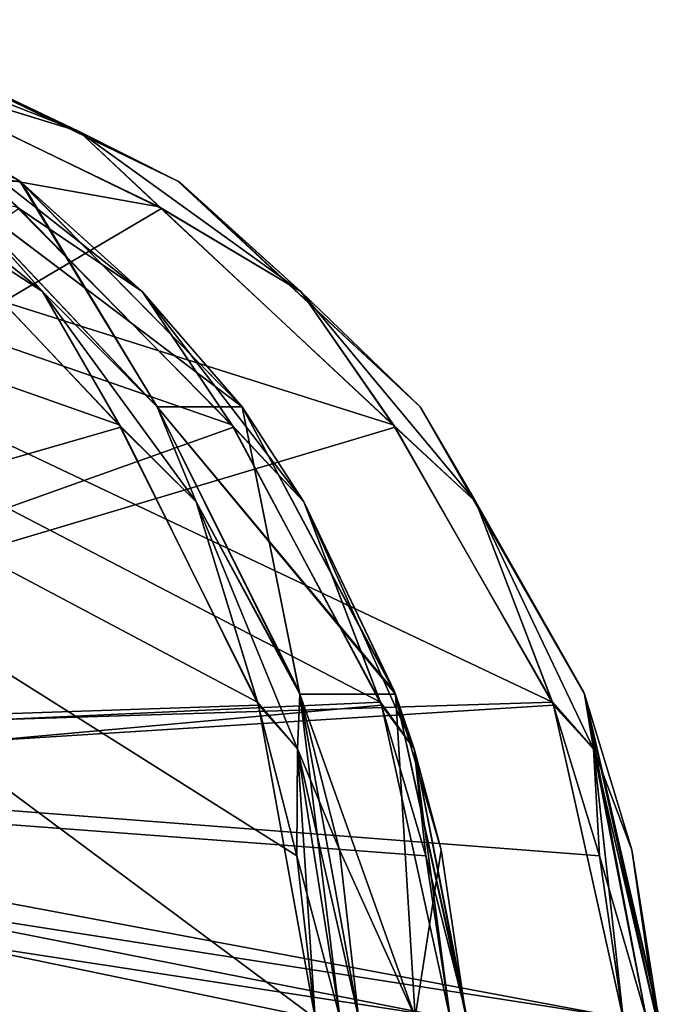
# Model space of a CAD drawing. Header units: millimetres. Extents: x -53 to 54, y -61 to 48.
# Tile 86 of 86: x 16.49 to 22.28, y 38.82 to 47.71. Entities that reach past the tile are written whole.
import ezdxf

# ---------------------------------------------------------------- set-up
doc = ezdxf.new("R2010")
doc.units = ezdxf.units.MM
doc.header["$LTSCALE"] = 65.185185
for name, color, linetype in [('10', 7, 'CONTINUOUS'), ('11', 7, 'CONTINUOUS'), ('12', 7, 'CONTINUOUS'), ('191', 7, 'CONTINUOUS'), ('194', 7, 'CONTINUOUS'), ('199', 7, 'CONTINUOUS'), ('202', 7, 'CONTINUOUS'), ('206', 7, 'CONTINUOUS'), ('211', 7, 'CONTINUOUS'), ('26', 7, 'CONTINUOUS'), ('27', 7, 'CONTINUOUS'), ('31', 7, 'CONTINUOUS'), ('9', 7, 'CONTINUOUS')]:
    doc.layers.add(name, color=color, linetype=linetype)

msp = doc.modelspace()

# ---------------------------------------------------------------- linework, layer by layer
at = {"layer": '10', "color": 7, "linetype": 'Continuous', "true_color": 0xe0f2ff}
for points in [[(19.8696, 44.0543, -1.1723), (21.3097, 41.549, -1.2817), (8.2844, 47.7131, -1.0125), (19.8696, 44.0543, -1.1723)], [(8.2844, 47.7131, -1.0125), (21.3097, 41.549, -1.2817), (8.804, 41.1536, -1.2989), (8.2844, 47.7131, -1.0125)], [(17.7538, 46.0226, -1.0863), (19.8696, 44.0543, -1.1723), (8.2844, 47.7131, -1.0125), (17.7538, 46.0226, -1.0863)], [(15.1495, 47.2796, -1.0315), (17.7538, 46.0226, -1.0863), (8.2844, 47.7131, -1.0125), (15.1495, 47.2796, -1.0315)], [(21.3097, 41.549, -1.2817), (21.7336, 40.1622, -1.3422), (8.804, 41.1536, -1.2989), (21.3097, 41.549, -1.2817)], [(21.7336, 40.1622, -1.3422), (21.9479, 38.6944, -1.4063), (8.804, 41.1536, -1.2989), (21.7336, 40.1622, -1.3422)], [(8.804, 41.1536, -1.2989), (21.9479, 38.6944, -1.4063), (9.4518, 32.9344, -1.6578), (8.804, 41.1536, -1.2989)]]:
    msp.add_3dface(points, dxfattribs=at)
at = {"layer": '11', "color": 7, "linetype": 'Continuous', "true_color": 0xe0f2ff}
for points in [[(16.4888, 46.0063, -6.7341), (8.5538, 40.5095, -2.6464), (18.4271, 44.0317, -7.5718), (16.4888, 46.0063, -6.7341)], [(18.4271, 44.0317, -7.5718), (8.5538, 40.5095, -2.6464), (19.7652, 41.5224, -8.0946), (18.4271, 44.0317, -7.5718)], [(19.7652, 41.5224, -8.0946), (8.5538, 40.5095, -2.6464), (20.3845, 38.6944, -8.2558), (19.7652, 41.5224, -8.0946)], [(8.5538, 40.5095, -2.6464), (9.235, 32.9344, -2.6074), (20.3845, 38.6944, -8.2558), (8.5538, 40.5095, -2.6464)]]:
    msp.add_3dface(points, dxfattribs=at)
at = {"layer": '12', "color": 7, "linetype": 'Continuous', "true_color": 0xe0f2ff}
for points in [[(7.6349, 36.0438, -5.3661), (7.0247, 47.7131, -4.5067), (19.1642, 38.6944, -10.7899), (7.6349, 36.0438, -5.3661)], [(17.3933, 44.0543, -9.6773), (7.0247, 47.7131, -4.5067), (15.5243, 46.0226, -8.6818), (17.3933, 44.0543, -9.6773)], [(18.6433, 41.549, -10.4006), (7.0247, 47.7131, -4.5067), (17.3933, 44.0543, -9.6773), (18.6433, 41.549, -10.4006)], [(18.999, 40.1622, -10.6392), (7.0247, 47.7131, -4.5067), (18.6433, 41.549, -10.4006), (18.999, 40.1622, -10.6392)], [(19.1642, 38.6944, -10.7899), (7.0247, 47.7131, -4.5067), (18.999, 40.1622, -10.6392), (19.1642, 38.6944, -10.7899)]]:
    msp.add_3dface(points, dxfattribs=at)
at = {"layer": '191', "color": 7, "linetype": 'Continuous', "true_color": 0xe0f2ff}
for points in [[(15.8055, 46.2556, 8.493), (14.9233, 46.7039, 8.2669), (16.7014, 45.2573, 9.1932), (15.8055, 46.2556, 8.493)], [(14.9233, 46.7039, 8.2669), (15.5455, 46.0063, 8.6928), (16.7014, 45.2573, 9.1932), (14.9233, 46.7039, 8.2669)], [(15.8252, 46.2404, 8.5033), (15.8055, 46.2556, 8.493), (16.7014, 45.2573, 9.1932), (15.8252, 46.2404, 8.5033)], [(17.7385, 44.2161, 9.5229), (15.8252, 46.2404, 8.5033), (16.7014, 45.2573, 9.1932), (17.7385, 44.2161, 9.5229)], [(15.5455, 46.0063, 8.6928), (17.409, 44.0317, 9.686), (16.7014, 45.2573, 9.1932), (15.5455, 46.0063, 8.6928)], [(16.7014, 45.2573, 9.1932), (17.409, 44.0317, 9.686), (18.0909, 43.3594, 9.9544), (16.7014, 45.2573, 9.1932)], [(17.7385, 44.2161, 9.5229), (16.7014, 45.2573, 9.1932), (18.0909, 43.3594, 9.9544), (17.7385, 44.2161, 9.5229)], [(19.0276, 41.6198, 10.2686), (17.7385, 44.2161, 9.5229), (18.0909, 43.3594, 9.9544), (19.0276, 41.6198, 10.2686)], [(17.409, 44.0317, 9.686), (18.6521, 41.5224, 10.4062), (18.0909, 43.3594, 9.9544), (17.409, 44.0317, 9.686)], [(18.0909, 43.3594, 9.9544), (18.6521, 41.5224, 10.4062), (19.005, 41.1287, 10.5027), (18.0909, 43.3594, 9.9544)], [(19.0276, 41.6198, 10.2686), (18.0909, 43.3594, 9.9544), (19.005, 41.1287, 10.5027), (19.0276, 41.6198, 10.2686)], [(19.387, 38.7048, 10.8041), (19.0276, 41.6198, 10.2686), (19.005, 41.1287, 10.5027), (19.387, 38.7048, 10.8041)], [(19.557, 38.7023, 10.6631), (19.0276, 41.6198, 10.2686), (19.387, 38.7048, 10.8041), (19.557, 38.7023, 10.6631)], [(18.6521, 41.5224, 10.4062), (19.1642, 38.6944, 10.7899), (19.005, 41.1287, 10.5027), (18.6521, 41.5224, 10.4062)], [(19.1642, 38.6944, 10.7899), (19.387, 38.7048, 10.8041), (19.005, 41.1287, 10.5027), (19.1642, 38.6944, 10.7899)]]:
    msp.add_3dface(points, dxfattribs=at)
at = {"layer": '194', "color": 7, "linetype": 'Continuous', "true_color": 0xe0f2ff}
for points in [[(14.732, 47.6089, 0.9337), (15.1769, 47.2711, 1.0318), (17.0323, 46.7039, 0.9732), (14.732, 47.6089, 0.9337)], [(15.2295, 47.5557, 0.7359), (14.732, 47.6089, 0.9337), (17.0323, 46.7039, 0.9732), (15.2295, 47.5557, 0.7359)], [(15.2663, 47.5443, 0.7364), (15.2295, 47.5557, 0.7359), (17.0323, 46.7039, 0.9732), (15.2663, 47.5443, 0.7364)], [(17.9253, 46.2556, 0.7942), (15.2663, 47.5443, 0.7364), (17.0323, 46.7039, 0.9732), (17.9253, 46.2556, 0.7942)], [(15.1769, 47.2711, 1.0318), (17.7777, 46.0063, 1.087), (17.0323, 46.7039, 0.9732), (15.1769, 47.2711, 1.0318)], [(17.0323, 46.7039, 0.9732), (17.7777, 46.0063, 1.087), (19.0362, 45.2573, 1.0364), (17.0323, 46.7039, 0.9732)], [(17.9253, 46.2556, 0.7942), (17.0323, 46.7039, 0.9732), (19.0362, 45.2573, 1.0364), (17.9253, 46.2556, 0.7942)], [(17.9475, 46.2404, 0.7949), (17.9253, 46.2556, 0.7942), (19.0362, 45.2573, 1.0364), (17.9475, 46.2404, 0.7949)], [(20.1136, 44.2161, 0.8834), (17.9475, 46.2404, 0.7949), (19.0362, 45.2573, 1.0364), (20.1136, 44.2161, 0.8834)], [(17.7777, 46.0063, 1.087), (19.8876, 44.0317, 1.1733), (19.0362, 45.2573, 1.0364), (17.7777, 46.0063, 1.087)], [(19.0362, 45.2573, 1.0364), (19.8876, 44.0317, 1.1733), (20.6183, 43.3594, 1.1192), (19.0362, 45.2573, 1.0364)], [(20.1136, 44.2161, 0.8834), (19.0362, 45.2573, 1.0364), (20.6183, 43.3594, 1.1192), (20.1136, 44.2161, 0.8834)], [(21.5986, 41.6198, 0.9959), (20.1136, 44.2161, 0.8834), (20.6183, 43.3594, 1.1192), (21.5986, 41.6198, 0.9959)], [(19.8876, 44.0317, 1.1733), (21.32, 41.5224, 1.2828), (20.6183, 43.3594, 1.1192), (19.8876, 44.0317, 1.1733)], [(20.6183, 43.3594, 1.1192), (21.32, 41.5224, 1.2828), (21.6799, 41.1287, 1.2166), (20.6183, 43.3594, 1.1192)], [(21.5986, 41.6198, 0.9959), (20.6183, 43.3594, 1.1192), (21.6799, 41.1287, 1.2166), (21.5986, 41.6198, 0.9959)], [(21.5986, 41.6198, 0.9959), (21.6799, 41.1287, 1.2166), (22.1549, 38.7048, 1.3225), (21.5986, 41.6198, 0.9959)], [(22.2468, 38.7023, 1.1216), (21.5986, 41.6198, 0.9959), (22.1549, 38.7048, 1.3225), (22.2468, 38.7023, 1.1216)], [(21.32, 41.5224, 1.2828), (21.9479, 38.6944, 1.4063), (21.6799, 41.1287, 1.2166), (21.32, 41.5224, 1.2828)], [(21.6799, 41.1287, 1.2166), (21.9479, 38.6944, 1.4063), (22.1549, 38.7048, 1.3225), (21.6799, 41.1287, 1.2166)]]:
    msp.add_3dface(points, dxfattribs=at)
at = {"layer": '199', "color": 7, "linetype": 'Continuous', "true_color": 0xe0f2ff}
for points in [[(17.6007, 45.2573, 7.3258), (16.467, 46.0226, 6.7243), (15.7679, 46.7039, 6.5132), (17.6007, 45.2573, 7.3258)], [(16.4947, 46.2556, 7.0619), (17.6007, 45.2573, 7.3258), (15.7679, 46.7039, 6.5132), (16.4947, 46.2556, 7.0619)], [(16.4947, 46.2556, 7.0619), (18.505, 44.2161, 7.9311), (17.6007, 45.2573, 7.3258), (16.4947, 46.2556, 7.0619)], [(18.4106, 44.0543, 7.5649), (16.467, 46.0226, 6.7243), (17.6007, 45.2573, 7.3258), (18.4106, 44.0543, 7.5649)], [(19.0621, 43.3594, 7.9376), (18.4106, 44.0543, 7.5649), (17.6007, 45.2573, 7.3258), (19.0621, 43.3594, 7.9376)], [(18.505, 44.2161, 7.9311), (19.0621, 43.3594, 7.9376), (17.6007, 45.2573, 7.3258), (18.505, 44.2161, 7.9311)], [(18.505, 44.2161, 7.9311), (19.8824, 41.6453, 8.4707), (19.0621, 43.3594, 7.9376), (18.505, 44.2161, 7.9311)], [(19.7554, 41.549, 8.0912), (18.4106, 44.0543, 7.5649), (19.0621, 43.3594, 7.9376), (19.7554, 41.549, 8.0912)], [(20.0608, 41.1287, 8.3104), (19.7554, 41.549, 8.0912), (19.0621, 43.3594, 7.9376), (20.0608, 41.1287, 8.3104)], [(19.8918, 41.6198, 8.474), (20.0608, 41.1287, 8.3104), (19.0621, 43.3594, 7.9376), (19.8918, 41.6198, 8.474)], [(19.8824, 41.6453, 8.4707), (19.8918, 41.6198, 8.474), (19.0621, 43.3594, 7.9376), (19.8824, 41.6453, 8.4707)], [(20.1637, 40.1622, 8.2206), (19.7554, 41.549, 8.0912), (20.0608, 41.1287, 8.3104), (20.1637, 40.1622, 8.2206)], [(19.8918, 41.6198, 8.474), (20.303, 40.2156, 8.6048), (20.0608, 41.1287, 8.3104), (19.8918, 41.6198, 8.474)], [(20.303, 40.2156, 8.6048), (20.5303, 38.7023, 8.6419), (20.0608, 41.1287, 8.3104), (20.303, 40.2156, 8.6048)], [(20.5303, 38.7023, 8.6419), (20.5346, 38.7048, 8.4211), (20.0608, 41.1287, 8.3104), (20.5303, 38.7023, 8.6419)], [(20.5346, 38.7048, 8.4211), (20.1637, 40.1622, 8.2206), (20.0608, 41.1287, 8.3104), (20.5346, 38.7048, 8.4211)], [(20.3845, 38.6944, 8.2558), (20.1637, 40.1622, 8.2206), (20.5346, 38.7048, 8.4211), (20.3845, 38.6944, 8.2558)]]:
    msp.add_3dface(points, dxfattribs=at)
at = {"layer": '202', "color": 7, "linetype": 'Continuous', "true_color": 0xe0f2ff}
for points in [[(15.2295, 47.5557, -0.7359), (17.0323, 46.7039, -0.9732), (14.732, 47.609, -0.9337), (15.2295, 47.5557, -0.7359)], [(17.0323, 46.7039, -0.9732), (15.1495, 47.2796, -1.0315), (14.732, 47.609, -0.9337), (17.0323, 46.7039, -0.9732)], [(15.2295, 47.5557, -0.7359), (17.9253, 46.2556, -0.7942), (17.0323, 46.7039, -0.9732), (15.2295, 47.5557, -0.7359)], [(17.7538, 46.0226, -1.0863), (15.1495, 47.2796, -1.0315), (17.0323, 46.7039, -0.9732), (17.7538, 46.0226, -1.0863)], [(17.9253, 46.2556, -0.7942), (19.0362, 45.2573, -1.0364), (17.0323, 46.7039, -0.9732), (17.9253, 46.2556, -0.7942)], [(19.0362, 45.2573, -1.0364), (17.7538, 46.0226, -1.0863), (17.0323, 46.7039, -0.9732), (19.0362, 45.2573, -1.0364)], [(17.9253, 46.2556, -0.7942), (20.1136, 44.2161, -0.8834), (19.0362, 45.2573, -1.0364), (17.9253, 46.2556, -0.7942)], [(19.8696, 44.0543, -1.1723), (17.7538, 46.0226, -1.0863), (19.0362, 45.2573, -1.0364), (19.8696, 44.0543, -1.1723)], [(20.1136, 44.2161, -0.8834), (20.6183, 43.3594, -1.1192), (19.0362, 45.2573, -1.0364), (20.1136, 44.2161, -0.8834)], [(20.6183, 43.3594, -1.1192), (19.8696, 44.0543, -1.1723), (19.0362, 45.2573, -1.0364), (20.6183, 43.3594, -1.1192)], [(20.1136, 44.2161, -0.8834), (21.5887, 41.6453, -0.9948), (20.6183, 43.3594, -1.1192), (20.1136, 44.2161, -0.8834)], [(21.3097, 41.549, -1.2817), (19.8696, 44.0543, -1.1723), (20.6183, 43.3594, -1.1192), (21.3097, 41.549, -1.2817)], [(21.5986, 41.6198, -0.9959), (21.6799, 41.1287, -1.2166), (20.6183, 43.3594, -1.1192), (21.5986, 41.6198, -0.9959)], [(21.5887, 41.6453, -0.9948), (21.5986, 41.6198, -0.9959), (20.6183, 43.3594, -1.1192), (21.5887, 41.6453, -0.9948)], [(21.6799, 41.1287, -1.2166), (21.3097, 41.549, -1.2817), (20.6183, 43.3594, -1.1192), (21.6799, 41.1287, -1.2166)], [(21.7336, 40.1622, -1.3422), (21.3097, 41.549, -1.2817), (21.6799, 41.1287, -1.2166), (21.7336, 40.1622, -1.3422)], [(21.5986, 41.6198, -0.9959), (22.0259, 40.2156, -1.0565), (21.6799, 41.1287, -1.2166), (21.5986, 41.6198, -0.9959)], [(22.2468, 38.7023, -1.1216), (22.1549, 38.7048, -1.3225), (21.6799, 41.1287, -1.2166), (22.2468, 38.7023, -1.1216)], [(22.0259, 40.2156, -1.0565), (22.2468, 38.7023, -1.1216), (21.6799, 41.1287, -1.2166), (22.0259, 40.2156, -1.0565)], [(22.1549, 38.7048, -1.3225), (21.7336, 40.1622, -1.3422), (21.6799, 41.1287, -1.2166), (22.1549, 38.7048, -1.3225)], [(21.9479, 38.6944, -1.4063), (21.7336, 40.1622, -1.3422), (22.1549, 38.7048, -1.3225), (21.9479, 38.6944, -1.4063)]]:
    msp.add_3dface(points, dxfattribs=at)
at = {"layer": '206', "color": 7, "linetype": 'Continuous', "true_color": 0xe0f2ff}
for points in [[(16.4947, 46.2556, -7.062), (14.074, 47.5443, -5.9603), (15.7679, 46.7039, -6.5132), (16.4947, 46.2556, -7.062)], [(15.7679, 46.7039, -6.5132), (16.4888, 46.0063, -6.7341), (17.6007, 45.2573, -7.3258), (15.7679, 46.7039, -6.5132)], [(16.4947, 46.2556, -7.062), (15.7679, 46.7039, -6.5132), (17.6007, 45.2573, -7.3258), (16.4947, 46.2556, -7.062)], [(16.515, 46.2404, -7.071), (16.4947, 46.2556, -7.062), (17.6007, 45.2573, -7.3258), (16.515, 46.2404, -7.071)], [(18.505, 44.2161, -7.9311), (16.515, 46.2404, -7.071), (17.6007, 45.2573, -7.3258), (18.505, 44.2161, -7.9311)], [(16.4888, 46.0063, -6.7341), (18.4271, 44.0317, -7.5718), (17.6007, 45.2573, -7.3258), (16.4888, 46.0063, -6.7341)], [(17.6007, 45.2573, -7.3258), (18.4271, 44.0317, -7.5718), (19.0621, 43.3594, -7.9376), (17.6007, 45.2573, -7.3258)], [(18.505, 44.2161, -7.9311), (17.6007, 45.2573, -7.3258), (19.0621, 43.3594, -7.9376), (18.505, 44.2161, -7.9311)], [(19.8918, 41.6198, -8.474), (18.505, 44.2161, -7.9311), (19.0621, 43.3594, -7.9376), (19.8918, 41.6198, -8.474)], [(18.4271, 44.0317, -7.5718), (19.7652, 41.5224, -8.0946), (19.0621, 43.3594, -7.9376), (18.4271, 44.0317, -7.5718)], [(19.8918, 41.6198, -8.474), (19.0621, 43.3594, -7.9376), (20.0608, 41.1287, -8.3104), (19.8918, 41.6198, -8.474)], [(19.0621, 43.3594, -7.9376), (19.7652, 41.5224, -8.0946), (20.0608, 41.1287, -8.3104), (19.0621, 43.3594, -7.9376)], [(20.5346, 38.7048, -8.4211), (19.8918, 41.6198, -8.474), (20.0608, 41.1287, -8.3104), (20.5346, 38.7048, -8.4211)], [(20.5303, 38.7023, -8.6419), (19.8918, 41.6198, -8.474), (20.5346, 38.7048, -8.4211), (20.5303, 38.7023, -8.6419)], [(19.7652, 41.5224, -8.0946), (20.3845, 38.6944, -8.2558), (20.0608, 41.1287, -8.3104), (19.7652, 41.5224, -8.0946)], [(20.3845, 38.6944, -8.2558), (20.5346, 38.7048, -8.4211), (20.0608, 41.1287, -8.3104), (20.3845, 38.6944, -8.2558)]]:
    msp.add_3dface(points, dxfattribs=at)
at = {"layer": '211', "color": 7, "linetype": 'Continuous', "true_color": 0xe0f2ff}
for points in [[(15.8055, 46.2556, -8.493), (16.7014, 45.2573, -9.1932), (14.9233, 46.7039, -8.2669), (15.8055, 46.2556, -8.493)], [(16.7014, 45.2573, -9.1932), (15.5243, 46.0226, -8.6818), (14.9233, 46.7039, -8.2669), (16.7014, 45.2573, -9.1932)], [(15.8055, 46.2556, -8.493), (17.7385, 44.2161, -9.5229), (16.7014, 45.2573, -9.1932), (15.8055, 46.2556, -8.493)], [(17.3933, 44.0543, -9.6773), (15.5243, 46.0226, -8.6818), (16.7014, 45.2573, -9.1932), (17.3933, 44.0543, -9.6773)], [(17.7385, 44.2161, -9.5229), (18.0909, 43.3594, -9.9544), (16.7014, 45.2573, -9.1932), (17.7385, 44.2161, -9.5229)], [(18.0909, 43.3594, -9.9544), (17.3933, 44.0543, -9.6773), (16.7014, 45.2573, -9.1932), (18.0909, 43.3594, -9.9544)], [(17.7385, 44.2161, -9.5229), (19.0191, 41.6453, -10.2633), (18.0909, 43.3594, -9.9544), (17.7385, 44.2161, -9.5229)], [(18.6433, 41.549, -10.4006), (17.3933, 44.0543, -9.6773), (18.0909, 43.3594, -9.9544), (18.6433, 41.549, -10.4006)], [(19.0276, 41.6198, -10.2686), (19.005, 41.1287, -10.5027), (18.0909, 43.3594, -9.9544), (19.0276, 41.6198, -10.2686)], [(19.0191, 41.6453, -10.2633), (19.0276, 41.6198, -10.2686), (18.0909, 43.3594, -9.9544), (19.0191, 41.6453, -10.2633)], [(19.005, 41.1287, -10.5027), (18.6433, 41.549, -10.4006), (18.0909, 43.3594, -9.9544), (19.005, 41.1287, -10.5027)], [(18.999, 40.1622, -10.6392), (18.6433, 41.549, -10.4006), (19.005, 41.1287, -10.5027), (18.999, 40.1622, -10.6392)], [(19.0276, 41.6198, -10.2686), (19.3862, 40.2156, -10.5086), (19.005, 41.1287, -10.5027), (19.0276, 41.6198, -10.2686)], [(19.387, 38.7048, -10.8041), (18.999, 40.1622, -10.6392), (19.005, 41.1287, -10.5027), (19.387, 38.7048, -10.8041)], [(19.557, 38.7023, -10.6631), (19.387, 38.7048, -10.8041), (19.005, 41.1287, -10.5027), (19.557, 38.7023, -10.6631)], [(19.3862, 40.2156, -10.5086), (19.557, 38.7023, -10.6631), (19.005, 41.1287, -10.5027), (19.3862, 40.2156, -10.5086)], [(19.1642, 38.6944, -10.7899), (18.999, 40.1622, -10.6392), (19.387, 38.7048, -10.8041), (19.1642, 38.6944, -10.7899)]]:
    msp.add_3dface(points, dxfattribs=at)
at = {"layer": '26', "color": 7, "linetype": 'Continuous', "true_color": 0xe0f2ff}
for points in [[(15.5455, 46.0063, 8.6928), (7.3693, 41.1399, 4.9912), (17.409, 44.0317, 9.686), (15.5455, 46.0063, 8.6928)], [(17.409, 44.0317, 9.686), (7.3693, 41.1399, 4.9912), (18.6521, 41.5224, 10.4062), (17.409, 44.0317, 9.686)], [(18.6521, 41.5224, 10.4062), (7.3693, 41.1399, 4.9912), (19.1642, 38.6944, 10.7899), (18.6521, 41.5224, 10.4062)], [(7.3693, 41.1399, 4.9912), (7.7965, 32.9344, 5.5946), (19.1642, 38.6944, 10.7899), (7.3693, 41.1399, 4.9912)]]:
    msp.add_3dface(points, dxfattribs=at)
at = {"layer": '27', "color": 7, "linetype": 'Continuous', "true_color": 0xe0f2ff}
for points in [[(18.4106, 44.0543, 7.5649), (19.7554, 41.549, 8.0912), (7.9033, 47.7131, 2.6822), (18.4106, 44.0543, 7.5649)], [(7.9033, 47.7131, 2.6822), (19.7554, 41.549, 8.0912), (8.5065, 41.0342, 2.649), (7.9033, 47.7131, 2.6822)], [(16.467, 46.0226, 6.7243), (18.4106, 44.0543, 7.5649), (7.9033, 47.7131, 2.6822), (16.467, 46.0226, 6.7243)], [(19.7554, 41.549, 8.0912), (20.1637, 40.1622, 8.2206), (8.5065, 41.0342, 2.649), (19.7554, 41.549, 8.0912)], [(8.5065, 41.0342, 2.649), (20.3845, 38.6944, 8.2558), (9.235, 32.9344, 2.6074), (8.5065, 41.0342, 2.649)], [(20.1637, 40.1622, 8.2206), (20.3845, 38.6944, 8.2558), (8.5065, 41.0342, 2.649), (20.1637, 40.1622, 8.2206)]]:
    msp.add_3dface(points, dxfattribs=at)
at = {"layer": '31', "color": 7, "linetype": 'Continuous', "true_color": 0xe0f2ff}
for points in [[(16.4947, 46.2556, -7.062), (15.8055, 46.2556, -8.493), (14.074, 47.5443, -5.9603), (16.4947, 46.2556, -7.062)], [(15.2295, 47.5557, -0.7359), (15.2295, 47.5557, 0.7359), (17.9253, 46.2556, -0.7942), (15.2295, 47.5557, -0.7359)], [(17.9253, 46.2556, -0.7942), (15.2295, 47.5557, 0.7359), (15.2663, 47.5443, 0.7364), (17.9253, 46.2556, -0.7942)], [(17.9253, 46.2556, 0.7942), (17.9253, 46.2556, -0.7942), (15.2663, 47.5443, 0.7364), (17.9253, 46.2556, 0.7942)], [(15.8055, 46.2556, -8.493), (16.4947, 46.2556, -7.062), (17.7385, 44.2161, -9.5229), (15.8055, 46.2556, -8.493)], [(16.4947, 46.2556, 7.0619), (15.8055, 46.2556, 8.493), (18.505, 44.2161, 7.9311), (16.4947, 46.2556, 7.0619)], [(18.505, 44.2161, 7.9311), (15.8055, 46.2556, 8.493), (15.8252, 46.2404, 8.5033), (18.505, 44.2161, 7.9311)], [(17.7385, 44.2161, -9.5229), (16.4947, 46.2556, -7.062), (16.515, 46.2404, -7.071), (17.7385, 44.2161, -9.5229)], [(20.1136, 44.2161, -0.8834), (17.9253, 46.2556, 0.7942), (17.9475, 46.2404, 0.7949), (20.1136, 44.2161, -0.8834)], [(17.9253, 46.2556, -0.7942), (17.9253, 46.2556, 0.7942), (20.1136, 44.2161, -0.8834), (17.9253, 46.2556, -0.7942)], [(17.7385, 44.2161, 9.5229), (18.505, 44.2161, 7.9311), (15.8252, 46.2404, 8.5033), (17.7385, 44.2161, 9.5229)], [(18.505, 44.2161, -7.9311), (17.7385, 44.2161, -9.5229), (16.515, 46.2404, -7.071), (18.505, 44.2161, -7.9311)], [(20.1136, 44.2161, 0.8834), (20.1136, 44.2161, -0.8834), (17.9475, 46.2404, 0.7949), (20.1136, 44.2161, 0.8834)], [(17.7385, 44.2161, -9.5229), (18.505, 44.2161, -7.9311), (19.0191, 41.6453, -10.2633), (17.7385, 44.2161, -9.5229)], [(18.505, 44.2161, 7.9311), (17.7385, 44.2161, 9.5229), (19.8824, 41.6453, 8.4707), (18.505, 44.2161, 7.9311)], [(19.8824, 41.6453, 8.4707), (17.7385, 44.2161, 9.5229), (19.8918, 41.6198, 8.474), (19.8824, 41.6453, 8.4707)], [(19.8918, 41.6198, 8.474), (17.7385, 44.2161, 9.5229), (19.0276, 41.6198, 10.2686), (19.8918, 41.6198, 8.474)], [(19.0191, 41.6453, -10.2633), (18.505, 44.2161, -7.9311), (19.0276, 41.6198, -10.2686), (19.0191, 41.6453, -10.2633)], [(19.0276, 41.6198, -10.2686), (18.505, 44.2161, -7.9311), (19.8918, 41.6198, -8.474), (19.0276, 41.6198, -10.2686)], [(20.1136, 44.2161, -0.8834), (20.1136, 44.2161, 0.8834), (21.5887, 41.6453, -0.9948), (20.1136, 44.2161, -0.8834)], [(21.5887, 41.6453, -0.9948), (20.1136, 44.2161, 0.8834), (21.5986, 41.6198, -0.9959), (21.5887, 41.6453, -0.9948)], [(21.5986, 41.6198, -0.9959), (20.1136, 44.2161, 0.8834), (21.5986, 41.6198, 0.9959), (21.5986, 41.6198, -0.9959)], [(19.0276, 41.6198, -10.2686), (19.8918, 41.6198, -8.474), (20.0691, 38.7023, -9.6648), (19.0276, 41.6198, -10.2686)], [(19.3862, 40.2156, -10.5086), (19.0276, 41.6198, -10.2686), (20.0691, 38.7023, -9.6648), (19.3862, 40.2156, -10.5086)], [(19.557, 38.7023, 10.6631), (20.0691, 38.7023, 9.6648), (19.0276, 41.6198, 10.2686), (19.557, 38.7023, 10.6631)], [(20.0691, 38.7023, 9.6648), (19.8918, 41.6198, 8.474), (19.0276, 41.6198, 10.2686), (20.0691, 38.7023, 9.6648)], [(20.0691, 38.7023, -9.6648), (19.8918, 41.6198, -8.474), (20.5303, 38.7023, -8.6419), (20.0691, 38.7023, -9.6648)], [(19.8918, 41.6198, 8.474), (20.0691, 38.7023, 9.6648), (20.303, 40.2156, 8.6048), (19.8918, 41.6198, 8.474)], [(21.5986, 41.6198, 0.9959), (22.275, 38.7023), (22.268, 38.7023, -0.561), (21.5986, 41.6198, 0.9959)], [(22.2468, 38.7023, 1.1216), (22.268, 38.7023, 0.561), (21.5986, 41.6198, 0.9959), (22.2468, 38.7023, 1.1216)], [(22.268, 38.7023, 0.561), (22.275, 38.7023), (21.5986, 41.6198, 0.9959), (22.268, 38.7023, 0.561)], [(21.5986, 41.6198, -0.9959), (21.5986, 41.6198, 0.9959), (22.268, 38.7023, -0.561), (21.5986, 41.6198, -0.9959)], [(22.0259, 40.2156, -1.0565), (21.5986, 41.6198, -0.9959), (22.268, 38.7023, -0.561), (22.0259, 40.2156, -1.0565)], [(19.557, 38.7023, -10.6631), (19.3862, 40.2156, -10.5086), (20.0691, 38.7023, -9.6648), (19.557, 38.7023, -10.6631)], [(20.0691, 38.7023, 9.6648), (20.5303, 38.7023, 8.6419), (20.303, 40.2156, 8.6048), (20.0691, 38.7023, 9.6648)], [(22.2468, 38.7023, -1.1216), (22.0259, 40.2156, -1.0565), (22.268, 38.7023, -0.561), (22.2468, 38.7023, -1.1216)]]:
    msp.add_3dface(points, dxfattribs=at)
at = {"layer": '9', "color": 7, "linetype": 'Continuous', "true_color": 0xe0f2ff}
for points in [[(15.1769, 47.2711, 1.0318), (8.837, 40.7367, 1.3171), (17.7777, 46.0063, 1.087), (15.1769, 47.2711, 1.0318)], [(17.7777, 46.0063, 1.087), (8.837, 40.7367, 1.3171), (19.8876, 44.0317, 1.1733), (17.7777, 46.0063, 1.087)], [(19.8876, 44.0317, 1.1733), (8.837, 40.7367, 1.3171), (21.32, 41.5224, 1.2828), (19.8876, 44.0317, 1.1733)], [(21.32, 41.5224, 1.2828), (8.837, 40.7367, 1.3171), (21.9479, 38.6944, 1.4063), (21.32, 41.5224, 1.2828)], [(8.837, 40.7367, 1.3171), (9.4518, 32.9344, 1.6578), (21.9479, 38.6944, 1.4063), (8.837, 40.7367, 1.3171)]]:
    msp.add_3dface(points, dxfattribs=at)

doc.saveas('drawing.dxf')
